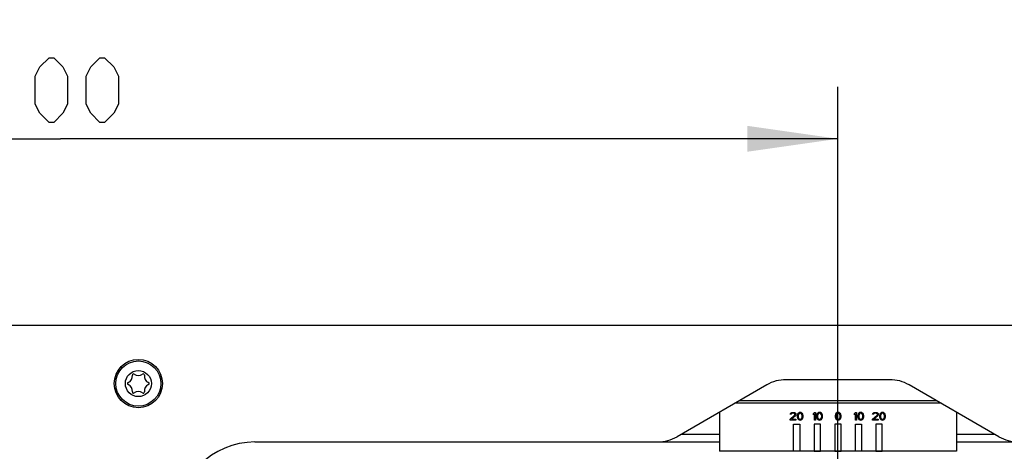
# Model space of a CAD drawing. Header units: millimetres. Extents: x 0 to 420, y 0 to 297.
# Tile 66 of 126: x 105 to 143, y 225 to 241. Entities that reach past the tile are written whole.
import ezdxf

# ---------------------------------------------------------------- set-up
doc = ezdxf.new("R2010")
doc.units = ezdxf.units.MM
doc.header["$LTSCALE"] = 23.1
doc.layers.get('0').update_dxf_attribs({"linetype": 'CONTINUOUS'})
doc.layers.add('03___PRT_ALL_CURVES', color=7, linetype='CONTINUOUS')
doc.layers.add('DIM_PILOTEES', color=7, linetype='CONTINUOUS')
doc.styles.get("Standard").update_dxf_attribs({"font": 'txt', "width": 0.7})
doc.dimstyles.new('DIMSTYLE_1', dxfattribs={"dimtxt": 2.5, "dimasz": 3.5, "dimexe": 2, "dimexo": 0, "dimtad": 1, "dimlfac": 3.333333, "dimdsep": 46, "dimtxsty": 'Standard', "dimblk": '_FILLED', "dimblk1": '_FILLED', "dimblk2": '_FILLED', "dimcen": 0.09, "dimazin": 2, "dimtp": 0.8, "dimtm": 0.8, "dimtfac": 1, "dimtofl": 0, "dimtmove": 0, "dimatfit": 3, "dimldrblk": '_FILLED', "dimfxl": 0, "dimtolj": 1, "dimarcsym": 0})
doc.dimstyles.new('DIMSTYLE_3', dxfattribs={"dimtxt": 2.5, "dimasz": 3.5, "dimexe": 2, "dimexo": 0, "dimtad": 1, "dimlfac": 3.333333, "dimdsep": 46, "dimtxsty": 'Standard', "dimblk": '_FILLED', "dimblk1": '_FILLED', "dimblk2": '_FILLED', "dimcen": 0.09, "dimazin": 2, "dimtp": 0.5, "dimtm": 0.5, "dimtfac": 1, "dimtofl": 0, "dimtmove": 0, "dimatfit": 3, "dimldrblk": '_FILLED', "dimfxl": 0, "dimtolj": 1, "dimarcsym": 0})

# ---------------------------------------------------------------- blocks, each defined once
blk = doc.blocks.new('_FILLED')
at = {"color": 0, "linetype": 'ByBlock'}
blk.add_solid([(0, 0), (-1, 0.143), (-1, -0.143)], dxfattribs=at)
blk = doc.blocks.new('*D7')
at = {"layer": 'DIM_PILOTEES', "color": 2, "linetype": 'Continuous'}
for p, q in [((46.617, 228.703), (46.617, 248.077)), ((166.617, 228.703), (166.617, 248.077)), ((46.617, 246.077), (106.617, 246.077)), ((166.617, 246.077), (106.617, 246.077))]:
    blk.add_line(p, q, dxfattribs=at)
at = {"layer": 'DIM_PILOTEES', "color": 2, "linetype": 'Continuous', "xscale": 3.5, "yscale": 3.5, "zscale": 3.5, "rotation": 180}
blk.add_blockref('_FILLED', (46.617, 246.077), dxfattribs=at)
at = {"layer": 'DIM_PILOTEES', "color": 2, "linetype": 'Continuous', "xscale": 3.5, "yscale": 3.5, "zscale": 3.5}
blk.add_blockref('_FILLED', (166.617, 246.077), dxfattribs=at)
at = {"layer": 'DIM_PILOTEES', "color": 2, "linetype": 'Continuous', "insert": (106.617, 249.202), "char_height": 2.5, "width": 8.83929, "attachment_point": 2, "line_spacing_factor": 0.9}
blk.add_mtext('{\\ftxt;\\W0.0001;\\H0.0001;\\~}{\\ftxt;\\W2.3571428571;\\H2.5; }{\\ftxt;\\W0.0001;\\H0.0001;\\~}', dxfattribs=at)
blk = doc.blocks.new('*D8')
at = {"layer": 'DIM_PILOTEES', "color": 2, "linetype": 'Continuous'}
for p, q in [((76.617, 217.356), (76.617, 238.787)), ((136.617, 217.356), (136.617, 238.787)), ((76.617, 236.787), (106.617, 236.787)), ((136.617, 236.787), (106.617, 236.787))]:
    blk.add_line(p, q, dxfattribs=at)
at = {"layer": 'DIM_PILOTEES', "color": 2, "linetype": 'Continuous', "xscale": 3.5, "yscale": 3.5, "zscale": 3.5, "rotation": 180}
blk.add_blockref('_FILLED', (76.617, 236.787), dxfattribs=at)
at = {"layer": 'DIM_PILOTEES', "color": 2, "linetype": 'Continuous', "xscale": 3.5, "yscale": 3.5, "zscale": 3.5}
blk.add_blockref('_FILLED', (136.617, 236.787), dxfattribs=at)
at = {"layer": 'DIM_PILOTEES', "color": 2, "linetype": 'Continuous', "insert": (106.617, 239.912), "char_height": 2.5, "width": 8.83929, "attachment_point": 2, "line_spacing_factor": 0.9}
blk.add_mtext('{\\ftxt;\\W0.0001;\\H0.0001;\\~}{\\ftxt;\\W2.3571428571;\\H2.5; }{\\ftxt;\\W0.0001;\\H0.0001;\\~}', dxfattribs=at)
blk = doc.blocks.new('*D26')
at = {"layer": 'DIM_PILOTEES', "color": 2, "linetype": 'Continuous'}
for p, q in [((35.667, 200.688), (35.667, 281.649)), ((177.567, 200.688), (177.567, 281.649)), ((35.667, 279.649), (106.617, 279.649)), ((177.567, 279.649), (106.617, 279.649))]:
    blk.add_line(p, q, dxfattribs=at)
at = {"layer": 'DIM_PILOTEES', "color": 2, "linetype": 'Continuous', "xscale": 3.5, "yscale": 3.5, "zscale": 3.5, "rotation": 180}
blk.add_blockref('_FILLED', (35.667, 279.649), dxfattribs=at)
at = {"layer": 'DIM_PILOTEES', "color": 2, "linetype": 'Continuous', "xscale": 3.5, "yscale": 3.5, "zscale": 3.5}
blk.add_blockref('_FILLED', (177.567, 279.649), dxfattribs=at)
at = {"layer": 'DIM_PILOTEES', "color": 2, "linetype": 'Continuous', "insert": (106.617, 282.774), "char_height": 2.5, "width": 8.57143, "attachment_point": 2, "line_spacing_factor": 0.9}
blk.add_mtext('{\\ftxt;\\W0.0001;\\H0.0001;\\~}{\\ftxt;\\W2.2857142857;\\H2.5; }{\\ftxt;\\W0.0001;\\H0.0001;\\~}', dxfattribs=at)

msp = doc.modelspace()

# ---------------------------------------------------------------- linework, layer by layer
at = {"color": 7, "linetype": 'Continuous'}
for p, q in [((47.517, 229.603), (165.717, 229.603)), ((133.8689, 227.302), (130.4082, 225.304)), ((138.6151, 227.503), (134.6189, 227.503)), ((142.8258, 225.304), (139.3651, 227.302)), ((140.5758, 226.603), (132.6582, 226.603)), ((140.42, 226.693), (132.814, 226.693)), ((132.042, 226.2473), (132.042, 224.743)), ((141.192, 226.2473), (141.192, 224.743)), ((130.5797, 225.403), (132.042, 225.403)), ((141.192, 225.403), (142.6543, 225.403)), ((114.117, 225.103), (132.042, 225.103)), ((141.192, 225.103), (159.117, 225.103)), ((141.192, 224.743), (132.042, 224.743))]:
    msp.add_line(p, q, dxfattribs=at)
for radius in [0.93, 0.87, 0.5025]:
    msp.add_circle((109.617, 227.353), radius, dxfattribs=at)
for centre, radius, start, end in [((109.1283, 227.6352), 0.2599, 290.95218, 9.04782), ((109.4267, 227.6827), 0.0423, 50.95218, 189.04782), ((109.617, 227.9174), 0.2599, 230.95218, 309.04782), ((109.8074, 227.6827), 0.0423, 350.95218, 129.04782), ((110.1058, 227.6352), 0.2599, 170.95218, 249.04782), ((109.2363, 227.353), 0.0423, 110.95218, 249.04782), ((109.1283, 227.0708), 0.2599, 350.95218, 69.04782), ((110.1058, 227.0708), 0.2599, 110.95218, 189.04782), ((109.9977, 227.353), 0.0423, 290.95218, 69.04782), ((134.6189, 226.003), 1.5, 90, 120), ((138.6151, 226.003), 1.5, 60, 90), ((109.4267, 227.0233), 0.0423, 170.95218, 309.04782), ((109.617, 226.7886), 0.2599, 50.95218, 129.04782), ((109.8074, 227.0233), 0.0423, 230.95218, 9.04782), ((114.117, 222.103), 3, 90, 180), ((129.6582, 226.603), 1.5, 270, 300), ((143.5758, 226.603), 1.5, 240, 270)]:
    msp.add_arc(centre, radius, start, end, dxfattribs=at)
at = {"layer": '03___PRT_ALL_CURVES', "color": 40, "linetype": 'Continuous'}
for p, q in [((134.772, 225.9749), (134.947, 226.1345)), ((134.7783, 226.1728), (134.7845, 226.1983)), ((134.8095, 226.1728), (134.7783, 226.1728)), ((134.7845, 226.1983), (134.8095, 226.2239)), ((134.8095, 226.2239), (134.8345, 226.2366)), ((134.822, 226.1919), (134.8095, 226.1728)), ((134.8408, 226.2047), (134.822, 226.1919)), ((134.9783, 226.1153), (134.822, 225.9749)), ((134.8345, 226.2366), (134.8783, 226.243)), ((134.872, 226.2111), (134.8408, 226.2047)), ((134.897, 226.2111), (134.872, 226.2111)), ((134.8783, 226.243), (134.9033, 226.243)), ((134.9283, 226.2047), (134.897, 226.2111)), ((134.9033, 226.243), (134.9408, 226.2366)), ((134.947, 226.1919), (134.9283, 226.2047)), ((134.9408, 226.2366), (134.9658, 226.2239)), ((134.9595, 226.1728), (134.947, 226.1919)), ((134.947, 226.1345), (134.9595, 226.16)), ((134.9595, 226.16), (134.9595, 226.1728)), ((134.9658, 226.2239), (134.9908, 226.1983)), ((134.9908, 226.1345), (134.9783, 226.1153)), ((134.9908, 226.1983), (134.997, 226.1728)), ((134.997, 226.16), (134.9908, 226.1345)), ((134.997, 226.1728), (134.997, 226.16)), ((135.0533, 226.1536), (135.047, 226.1217)), ((135.047, 226.1217), (135.047, 226.0643)), ((135.0595, 226.1728), (135.0533, 226.1536)), ((135.072, 226.1983), (135.0595, 226.1728)), ((135.0908, 226.2175), (135.072, 226.1983)), ((135.0845, 226.1536), (135.0783, 226.1153)), ((135.0783, 226.1153), (135.0783, 226.0707)), ((135.1095, 226.1919), (135.0845, 226.1536)), ((135.122, 226.2366), (135.0908, 226.2175)), ((135.1283, 226.2047), (135.1095, 226.1919)), ((135.1595, 226.243), (135.122, 226.2366)), ((135.1595, 226.2111), (135.1283, 226.2047)), ((135.197, 226.2366), (135.1595, 226.243)), ((135.1908, 226.2047), (135.1595, 226.2111)), ((135.2095, 226.1919), (135.1908, 226.2047)), ((135.2283, 226.2175), (135.197, 226.2366)), ((135.2345, 226.1536), (135.2095, 226.1919)), ((135.247, 226.1983), (135.2283, 226.2175)), ((135.2408, 226.1153), (135.2345, 226.1536)), ((135.2408, 226.0707), (135.2408, 226.1153)), ((135.2595, 226.1728), (135.247, 226.1983)), ((135.2658, 226.1536), (135.2595, 226.1728)), ((135.272, 226.1217), (135.2658, 226.1536)), ((135.272, 226.0643), (135.272, 226.1217)), ((135.672, 226.1983), (135.7095, 226.243)), ((135.672, 226.1473), (135.672, 226.1983)), ((135.7095, 226.1919), (135.672, 226.1473)), ((135.7095, 226.243), (135.747, 226.243)), ((135.7095, 225.943), (135.7095, 226.1919)), ((135.747, 226.243), (135.747, 225.943)), ((135.8033, 226.1536), (135.797, 226.1217)), ((135.797, 226.1217), (135.797, 226.0643)), ((135.8095, 226.1728), (135.8033, 226.1536)), ((135.822, 226.1983), (135.8095, 226.1728)), ((135.8408, 226.2175), (135.822, 226.1983)), ((135.8345, 226.1536), (135.8283, 226.1153)), ((135.8283, 226.1153), (135.8283, 226.0707)), ((135.8595, 226.1919), (135.8345, 226.1536)), ((135.872, 226.2366), (135.8408, 226.2175)), ((135.8783, 226.2047), (135.8595, 226.1919)), ((135.9095, 226.243), (135.872, 226.2366)), ((135.9095, 226.2111), (135.8783, 226.2047)), ((135.947, 226.2366), (135.9095, 226.243)), ((135.9408, 226.2047), (135.9095, 226.2111)), ((135.9595, 226.1919), (135.9408, 226.2047)), ((135.9783, 226.2175), (135.947, 226.2366)), ((135.9845, 226.1536), (135.9595, 226.1919)), ((135.997, 226.1983), (135.9783, 226.2175)), ((135.9908, 226.1153), (135.9845, 226.1536)), ((135.9908, 226.0707), (135.9908, 226.1153)), ((136.0095, 226.1728), (135.997, 226.1983)), ((136.0158, 226.1536), (136.0095, 226.1728)), ((136.022, 226.1217), (136.0158, 226.1536)), ((136.022, 226.0643), (136.022, 226.1217)), ((136.5183, 226.1536), (136.512, 226.1217)), ((136.512, 226.1217), (136.512, 226.0643)), ((136.5245, 226.1728), (136.5183, 226.1536)), ((136.537, 226.1983), (136.5245, 226.1728)), ((136.5558, 226.2175), (136.537, 226.1983)), ((136.5495, 226.1536), (136.5433, 226.1153)), ((136.5433, 226.1153), (136.5433, 226.0707)), ((136.5745, 226.1919), (136.5495, 226.1536)), ((136.587, 226.2366), (136.5558, 226.2175)), ((136.5933, 226.2047), (136.5745, 226.1919)), ((136.6245, 226.243), (136.587, 226.2366)), ((136.6245, 226.2111), (136.5933, 226.2047)), ((136.662, 226.2366), (136.6245, 226.243)), ((136.6558, 226.2047), (136.6245, 226.2111)), ((136.6745, 226.1919), (136.6558, 226.2047)), ((136.6933, 226.2175), (136.662, 226.2366)), ((136.6995, 226.1536), (136.6745, 226.1919)), ((136.712, 226.1983), (136.6933, 226.2175)), ((136.7058, 226.1153), (136.6995, 226.1536)), ((136.7058, 226.0707), (136.7058, 226.1153)), ((136.7245, 226.1728), (136.712, 226.1983)), ((136.7308, 226.1536), (136.7245, 226.1728)), ((136.737, 226.1217), (136.7308, 226.1536)), ((136.737, 226.0643), (136.737, 226.1217)), ((137.262, 226.1983), (137.2995, 226.243)), ((137.262, 226.1473), (137.262, 226.1983)), ((137.2995, 226.1919), (137.262, 226.1473)), ((137.2995, 226.243), (137.337, 226.243)), ((137.2995, 225.943), (137.2995, 226.1919)), ((137.337, 226.243), (137.337, 225.943)), ((137.3933, 226.1536), (137.387, 226.1217)), ((137.387, 226.1217), (137.387, 226.0643)), ((137.3995, 226.1728), (137.3933, 226.1536)), ((137.412, 226.1983), (137.3995, 226.1728)), ((137.4308, 226.2175), (137.412, 226.1983)), ((137.4245, 226.1536), (137.4183, 226.1153)), ((137.4183, 226.1153), (137.4183, 226.0707)), ((137.4495, 226.1919), (137.4245, 226.1536)), ((137.462, 226.2366), (137.4308, 226.2175)), ((137.4683, 226.2047), (137.4495, 226.1919)), ((137.4995, 226.243), (137.462, 226.2366)), ((137.4995, 226.2111), (137.4683, 226.2047)), ((137.537, 226.2366), (137.4995, 226.243)), ((137.5308, 226.2047), (137.4995, 226.2111)), ((137.5495, 226.1919), (137.5308, 226.2047)), ((137.5683, 226.2175), (137.537, 226.2366)), ((137.5745, 226.1536), (137.5495, 226.1919)), ((137.587, 226.1983), (137.5683, 226.2175)), ((137.5808, 226.1153), (137.5745, 226.1536)), ((137.5808, 226.0707), (137.5808, 226.1153)), ((137.5995, 226.1728), (137.587, 226.1983)), ((137.6058, 226.1536), (137.5995, 226.1728)), ((137.612, 226.1217), (137.6058, 226.1536)), ((137.612, 226.0643), (137.612, 226.1217)), ((137.952, 225.9749), (138.127, 226.1345)), ((137.9583, 226.1728), (137.9645, 226.1983)), ((137.9895, 226.1728), (137.9583, 226.1728)), ((137.9645, 226.1983), (137.9895, 226.2239)), ((137.9895, 226.2239), (138.0145, 226.2366)), ((138.002, 226.1919), (137.9895, 226.1728)), ((138.0208, 226.2047), (138.002, 226.1919)), ((138.1583, 226.1153), (138.002, 225.9749)), ((138.0145, 226.2366), (138.0583, 226.243)), ((138.052, 226.2111), (138.0208, 226.2047)), ((138.077, 226.2111), (138.052, 226.2111)), ((138.0583, 226.243), (138.0833, 226.243)), ((138.1083, 226.2047), (138.077, 226.2111)), ((138.0833, 226.243), (138.1208, 226.2366)), ((138.127, 226.1919), (138.1083, 226.2047)), ((138.1208, 226.2366), (138.1458, 226.2239)), ((138.1395, 226.1728), (138.127, 226.1919)), ((138.127, 226.1345), (138.1395, 226.16)), ((138.1395, 226.16), (138.1395, 226.1728)), ((138.1458, 226.2239), (138.1708, 226.1983)), ((138.1708, 226.1345), (138.1583, 226.1153)), ((138.1708, 226.1983), (138.177, 226.1728)), ((138.177, 226.16), (138.1708, 226.1345)), ((138.177, 226.1728), (138.177, 226.16)), ((138.2333, 226.1536), (138.227, 226.1217)), ((138.227, 226.1217), (138.227, 226.0643)), ((138.2395, 226.1728), (138.2333, 226.1536)), ((138.252, 226.1983), (138.2395, 226.1728)), ((138.2708, 226.2175), (138.252, 226.1983)), ((138.2645, 226.1536), (138.2583, 226.1153)), ((138.2583, 226.1153), (138.2583, 226.0707)), ((138.2895, 226.1919), (138.2645, 226.1536)), ((138.302, 226.2366), (138.2708, 226.2175)), ((138.3083, 226.2047), (138.2895, 226.1919)), ((138.3395, 226.243), (138.302, 226.2366)), ((138.3395, 226.2111), (138.3083, 226.2047)), ((138.377, 226.2366), (138.3395, 226.243)), ((138.3708, 226.2047), (138.3395, 226.2111)), ((138.3895, 226.1919), (138.3708, 226.2047)), ((138.4083, 226.2175), (138.377, 226.2366)), ((138.4145, 226.1536), (138.3895, 226.1919)), ((138.427, 226.1983), (138.4083, 226.2175)), ((138.4208, 226.1153), (138.4145, 226.1536)), ((138.4208, 226.0707), (138.4208, 226.1153)), ((138.4395, 226.1728), (138.427, 226.1983)), ((138.4458, 226.1536), (138.4395, 226.1728)), ((138.452, 226.1217), (138.4458, 226.1536)), ((138.452, 226.0643), (138.452, 226.1217)), ((134.772, 225.943), (134.772, 225.9749)), ((134.997, 225.943), (134.772, 225.943)), ((134.822, 225.9749), (134.997, 225.9749)), ((134.907, 225.793), (135.147, 225.793)), ((134.907, 224.743), (134.907, 225.793)), ((134.997, 225.9749), (134.997, 225.943)), ((135.047, 226.0643), (135.0533, 226.0324)), ((135.0533, 226.0324), (135.0595, 226.0132)), ((135.0595, 226.0132), (135.072, 225.9877)), ((135.072, 225.9877), (135.0908, 225.9685)), ((135.0783, 226.0707), (135.0845, 226.0324)), ((135.0845, 226.0324), (135.1095, 225.9941)), ((135.0908, 225.9685), (135.122, 225.9494)), ((135.1095, 225.9941), (135.1283, 225.9813)), ((135.122, 225.9494), (135.1595, 225.943)), ((135.1283, 225.9813), (135.1595, 225.9749)), ((135.147, 225.793), (135.147, 224.743)), ((135.1595, 225.9749), (135.1908, 225.9813)), ((135.1595, 225.943), (135.197, 225.9494)), ((135.1908, 225.9813), (135.2095, 225.9941)), ((135.197, 225.9494), (135.2283, 225.9685)), ((135.2095, 225.9941), (135.2345, 226.0324)), ((135.2283, 225.9685), (135.247, 225.9877)), ((135.2345, 226.0324), (135.2408, 226.0707)), ((135.247, 225.9877), (135.2595, 226.0132)), ((135.2595, 226.0132), (135.2658, 226.0324)), ((135.2658, 226.0324), (135.272, 226.0643)), ((135.942, 225.793), (135.702, 225.793)), ((135.702, 225.793), (135.702, 224.743)), ((135.747, 225.943), (135.7095, 225.943)), ((135.797, 226.0643), (135.8033, 226.0324)), ((135.8033, 226.0324), (135.8095, 226.0132)), ((135.8095, 226.0132), (135.822, 225.9877)), ((135.822, 225.9877), (135.8408, 225.9685)), ((135.8283, 226.0707), (135.8345, 226.0324)), ((135.8345, 226.0324), (135.8595, 225.9941)), ((135.8408, 225.9685), (135.872, 225.9494)), ((135.8595, 225.9941), (135.8783, 225.9813)), ((135.872, 225.9494), (135.9095, 225.943)), ((135.8783, 225.9813), (135.9095, 225.9749)), ((135.9095, 225.9749), (135.9408, 225.9813)), ((135.9095, 225.943), (135.947, 225.9494)), ((135.9408, 225.9813), (135.9595, 225.9941)), ((135.942, 224.743), (135.942, 225.793)), ((135.947, 225.9494), (135.9783, 225.9685)), ((135.9595, 225.9941), (135.9845, 226.0324)), ((135.9783, 225.9685), (135.997, 225.9877)), ((135.9845, 226.0324), (135.9908, 226.0707)), ((135.997, 225.9877), (136.0095, 226.0132)), ((136.0095, 226.0132), (136.0158, 226.0324)), ((136.0158, 226.0324), (136.022, 226.0643)), ((136.737, 225.793), (136.497, 225.793)), ((136.497, 225.793), (136.497, 224.743)), ((136.512, 226.0643), (136.5183, 226.0324)), ((136.5183, 226.0324), (136.5245, 226.0132)), ((136.5245, 226.0132), (136.537, 225.9877)), ((136.537, 225.9877), (136.5558, 225.9685)), ((136.5433, 226.0707), (136.5495, 226.0324)), ((136.5495, 226.0324), (136.5745, 225.9941)), ((136.5558, 225.9685), (136.587, 225.9494)), ((136.5745, 225.9941), (136.5933, 225.9813)), ((136.587, 225.9494), (136.6245, 225.943)), ((136.5933, 225.9813), (136.6245, 225.9749)), ((136.6245, 225.9749), (136.6558, 225.9813)), ((136.6245, 225.943), (136.662, 225.9494)), ((136.6558, 225.9813), (136.6745, 225.9941)), ((136.662, 225.9494), (136.6933, 225.9685)), ((136.6745, 225.9941), (136.6995, 226.0324)), ((136.6933, 225.9685), (136.712, 225.9877)), ((136.6995, 226.0324), (136.7058, 226.0707)), ((136.712, 225.9877), (136.7245, 226.0132)), ((136.7245, 226.0132), (136.7308, 226.0324)), ((136.7308, 226.0324), (136.737, 226.0643)), ((136.737, 224.743), (136.737, 225.793)), ((137.292, 225.793), (137.532, 225.793)), ((137.292, 224.743), (137.292, 225.793)), ((137.337, 225.943), (137.2995, 225.943)), ((137.387, 226.0643), (137.3933, 226.0324)), ((137.3933, 226.0324), (137.3995, 226.0132)), ((137.3995, 226.0132), (137.412, 225.9877)), ((137.412, 225.9877), (137.4308, 225.9685)), ((137.4183, 226.0707), (137.4245, 226.0324)), ((137.4245, 226.0324), (137.4495, 225.9941)), ((137.4308, 225.9685), (137.462, 225.9494)), ((137.4495, 225.9941), (137.4683, 225.9813)), ((137.462, 225.9494), (137.4995, 225.943)), ((137.4683, 225.9813), (137.4995, 225.9749)), ((137.4995, 225.9749), (137.5308, 225.9813)), ((137.4995, 225.943), (137.537, 225.9494)), ((137.5308, 225.9813), (137.5495, 225.9941)), ((137.532, 225.793), (137.532, 224.743)), ((137.537, 225.9494), (137.5683, 225.9685)), ((137.5495, 225.9941), (137.5745, 226.0324)), ((137.5683, 225.9685), (137.587, 225.9877)), ((137.5745, 226.0324), (137.5808, 226.0707)), ((137.587, 225.9877), (137.5995, 226.0132)), ((137.5995, 226.0132), (137.6058, 226.0324)), ((137.6058, 226.0324), (137.612, 226.0643)), ((137.952, 225.943), (137.952, 225.9749)), ((138.177, 225.943), (137.952, 225.943)), ((138.002, 225.9749), (138.177, 225.9749)), ((138.327, 225.793), (138.087, 225.793)), ((138.087, 225.793), (138.087, 224.743)), ((138.177, 225.9749), (138.177, 225.943)), ((138.227, 226.0643), (138.2333, 226.0324)), ((138.2333, 226.0324), (138.2395, 226.0132)), ((138.2395, 226.0132), (138.252, 225.9877)), ((138.252, 225.9877), (138.2708, 225.9685)), ((138.2583, 226.0707), (138.2645, 226.0324)), ((138.2645, 226.0324), (138.2895, 225.9941)), ((138.2708, 225.9685), (138.302, 225.9494)), ((138.2895, 225.9941), (138.3083, 225.9813)), ((138.302, 225.9494), (138.3395, 225.943)), ((138.3083, 225.9813), (138.3395, 225.9749)), ((138.327, 224.743), (138.327, 225.793)), ((138.3395, 225.9749), (138.3708, 225.9813)), ((138.3395, 225.943), (138.377, 225.9494)), ((138.3708, 225.9813), (138.3895, 225.9941)), ((138.377, 225.9494), (138.4083, 225.9685)), ((138.3895, 225.9941), (138.4145, 226.0324)), ((138.4083, 225.9685), (138.427, 225.9877)), ((138.4145, 226.0324), (138.4208, 226.0707)), ((138.427, 225.9877), (138.4395, 226.0132)), ((138.4395, 226.0132), (138.4458, 226.0324)), ((138.4458, 226.0324), (138.452, 226.0643)), ((135.147, 224.743), (134.907, 224.743)), ((135.702, 224.743), (135.942, 224.743)), ((136.497, 224.743), (136.737, 224.743)), ((137.532, 224.743), (137.292, 224.743)), ((138.087, 224.743), (138.327, 224.743))]:
    msp.add_line(p, q, dxfattribs=at)
at = {"layer": 'DIM_PILOTEES', "color": 2, "linetype": 'Continuous'}
for points in [[(105.6349, 238.1262), (105.6349, 239.1976), (105.8134, 239.5548), (106.1706, 239.9119), (106.3491, 239.9119), (106.7063, 239.5548), (106.8849, 239.1976), (106.8849, 238.1262), (106.7063, 237.769), (106.3491, 237.4119), (106.1706, 237.4119), (105.8134, 237.769), (105.6349, 238.1262)], [(107.5991, 238.1262), (107.5991, 239.1976), (107.7777, 239.5548), (108.1349, 239.9119), (108.3134, 239.9119), (108.6706, 239.5548), (108.8491, 239.1976), (108.8491, 238.1262), (108.6706, 237.769), (108.3134, 237.4119), (108.1349, 237.4119), (107.7777, 237.769), (107.5991, 238.1262)]]:
    msp.add_lwpolyline(points, dxfattribs=at)

# ---------------------------------------------------------------- dimensions: what is measured, and where the dimension line sits
for base, p1, p2, text, dimstyle, picture, middle in [((177.567, 279.6488), (35.667, 200.6883), (177.567, 200.6883), '{\\ftxt;\\W0.0001;\\H0.0001;\\~}{\\ftxt;\\W2.2857142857;\\H2.5; }{\\ftxt;\\W0.0001;\\H0.0001;\\~}', 'DIMSTYLE_1', '*D26', (106.2599, 279.6488)), ((166.617, 246.0766), (46.617, 228.703), (166.617, 228.703), '{\\ftxt;\\W0.0001;\\H0.0001;\\~}{\\ftxt;\\W2.3571428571;\\H2.5; }{\\ftxt;\\W0.0001;\\H0.0001;\\~}', 'DIMSTYLE_3', '*D7', (106.2599, 246.0766)), ((136.617, 236.7869), (76.617, 217.3561), (136.617, 217.3561), '{\\ftxt;\\W0.0001;\\H0.0001;\\~}{\\ftxt;\\W2.3571428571;\\H2.5; }{\\ftxt;\\W0.0001;\\H0.0001;\\~}', 'DIMSTYLE_3', '*D8', (106.2599, 236.7869))]:
    dim = msp.add_linear_dim(base=base, p1=p1, p2=p2, text=text, dimstyle=dimstyle, dxfattribs=at)
    dim.commit()
    dim.dimension.update_dxf_attribs({"geometry": picture, "text_midpoint": middle, "dimtype": 160})

doc.saveas('drawing.dxf')
